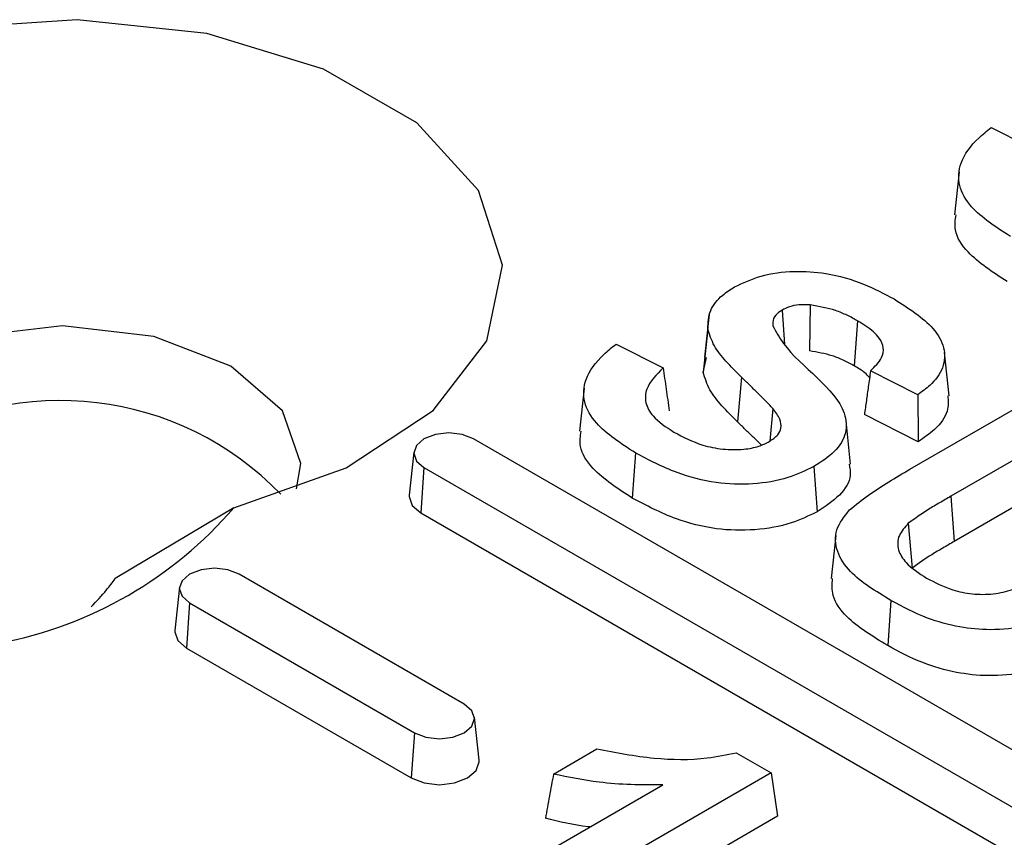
# Model space of a CAD drawing. Header units: inches. Extents: x 0.3 to 33.8, y 0.2 to 21.7.
# Tile 186 of 192: x 30.7791 to 30.8162, y 18.5611 to 18.5919. Entities that reach past the tile are written whole.
import ezdxf

# ---------------------------------------------------------------- set-up
doc = ezdxf.new("R2010")
doc.units = ezdxf.units.IN
doc.header["$MEASUREMENT"] = 0

msp = doc.modelspace()

# ---------------------------------------------------------------- linework, layer by layer
at = {"color": 7, "linetype": 'Continuous', "lineweight": 25}
for p, q in [((30.81570562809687, 18.58786865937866), (30.81747898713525, 18.58697288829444)), ((30.81449815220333, 18.58620816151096), (30.81432363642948, 18.58458259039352)), ((30.80782292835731, 18.58098633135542), (30.80791703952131, 18.5796866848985)), ((30.80888568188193, 18.58118153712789), (30.80885859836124, 18.57944857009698)), ((30.80507409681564, 18.58082263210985), (30.80490186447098, 18.5792074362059)), ((30.81067014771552, 18.5805840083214), (30.81054619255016, 18.57887960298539)), ((30.80502550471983, 18.58027662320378), (30.80485081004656, 18.57863690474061)), ((30.80156349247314, 18.57970457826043), (30.80333685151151, 18.57880880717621)), ((30.80485081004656, 18.57863690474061), (30.80496819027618, 18.57920283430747)), ((30.81412324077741, 18.57775830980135), (30.813948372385, 18.57938605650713)), ((30.81294342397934, 18.57779649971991), (30.81116029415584, 18.57869720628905)), ((30.80629198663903, 18.57845463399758), (30.806141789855, 18.57676973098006)), ((30.8003560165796, 18.57804408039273), (30.80018150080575, 18.57641850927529)), ((30.81264755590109, 18.57498656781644), (30.81778242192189, 18.57795086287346)), ((30.80747588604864, 18.57727038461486), (30.80735992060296, 18.57604104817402)), ((30.81295959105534, 18.57602102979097), (30.81092892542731, 18.57704677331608)), ((30.81943871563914, 18.57699470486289), (30.81418985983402, 18.57396460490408)), ((30.81041003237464, 18.57518243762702), (30.81023546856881, 18.57680839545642)), ((30.86478101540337, 18.5365320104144), (30.79619165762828, 18.5761278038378)), ((30.7939322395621, 18.57563423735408), (30.79375759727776, 18.5740074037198)), ((30.80229170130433, 18.57560293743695), (30.80216771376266, 18.57389856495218)), ((30.81968617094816, 18.57536162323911), (30.81431402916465, 18.57226035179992)), ((30.79431779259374, 18.57504604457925), (30.79419406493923, 18.57334153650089)), ((30.79431779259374, 18.57504604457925), (30.86290715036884, 18.53545025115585)), ((30.80901890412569, 18.57508247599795), (30.80914217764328, 18.57337767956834)), ((30.81418985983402, 18.57396460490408), (30.81431402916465, 18.57226035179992)), ((30.7871431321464, 18.57353401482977), (30.78267662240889, 18.57085995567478)), ((30.79419406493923, 18.57334153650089), (30.86278342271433, 18.53374574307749)), ((30.81258602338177, 18.572946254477), (30.81273352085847, 18.57125864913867)), ((30.8098508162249, 18.5724901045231), (30.80967629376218, 18.57086422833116)), ((30.79583810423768, 18.56612680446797), (30.78735282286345, 18.57102525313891)), ((30.78509340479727, 18.57053168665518), (30.78491876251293, 18.56890485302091)), ((30.78547895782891, 18.56994349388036), (30.7853552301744, 18.56823898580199)), ((30.78547895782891, 18.56994349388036), (30.79396423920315, 18.56504504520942)), ((30.81193157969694, 18.57003794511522), (30.81180742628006, 18.56833367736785)), ((30.7853552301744, 18.56823898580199), (30.79384051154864, 18.56334053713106)), ((30.79639829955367, 18.56400640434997), (30.79622365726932, 18.56563323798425)), ((30.79396423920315, 18.56504504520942), (30.79384051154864, 18.56334053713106)), ((30.79920379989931, 18.56348901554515), (30.80084090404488, 18.56443409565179)), ((30.80609116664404, 18.56428987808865), (30.80740883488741, 18.56352920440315)), ((30.80740883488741, 18.56352920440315), (30.79775679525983, 18.55795720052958)), ((30.80740883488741, 18.56352920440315), (30.80765629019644, 18.56189612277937)), ((30.79610050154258, 18.55891335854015), (30.8033265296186, 18.56308485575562)), ((30.80765629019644, 18.56189612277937), (30.79775679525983, 18.55618126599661))]:
    msp.add_line(p, q, dxfattribs=at)
at = {"color": 7, "linetype": 'Continuous', "lineweight": 25, "flags": 128}
for points in [[(30.7871431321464, 18.57353401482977), (30.79138773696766, 18.57503600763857), (30.79466995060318, 18.57719703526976), (30.79669454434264, 18.57982271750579), (30.79727940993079, 18.58267687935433), (30.79637193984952, 18.58550279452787), (30.79405375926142, 18.58804627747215), (30.7905333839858, 18.5900785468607), (30.78612746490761, 18.5914168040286), (30.78123230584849, 18.59194067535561), (30.77628821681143, 18.59160303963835), (30.77173990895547, 18.59043426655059), (30.76799649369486, 18.58853948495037), (30.7653946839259, 18.5860891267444)], [(30.78951369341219, 18.57424640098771), (30.78966874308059, 18.57520559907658), (30.78898514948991, 18.57718953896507), (30.78703843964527, 18.57887144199), (30.78412498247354, 18.5799952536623), (30.78068832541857, 18.58038988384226), (30.77725166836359, 18.5799952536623), (30.77433821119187, 18.57887144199)], [(30.79619165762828, 18.5761278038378), (30.79576178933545, 18.57629361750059), (30.79525472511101, 18.57635184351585), (30.79474766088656, 18.57629361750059), (30.79431779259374, 18.5761278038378), (30.79403056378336, 18.57587964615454), (30.79392970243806, 18.57558692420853), (30.79403056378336, 18.57529420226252), (30.79431779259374, 18.57504604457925)], [(30.79375759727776, 18.5740074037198), (30.79375472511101, 18.57395384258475), (30.79386890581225, 18.57362246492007), (30.79419406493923, 18.57334153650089)], [(30.78735282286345, 18.57102525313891), (30.78692295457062, 18.5711910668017), (30.78641589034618, 18.57124929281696), (30.78590882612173, 18.5711910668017), (30.78547895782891, 18.57102525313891), (30.78519172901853, 18.57077709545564), (30.78509086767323, 18.57048437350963), (30.78519172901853, 18.57019165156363), (30.78547895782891, 18.56994349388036)], [(30.78491876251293, 18.56890485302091), (30.78491589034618, 18.56885129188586), (30.78503007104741, 18.56851991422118), (30.7853552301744, 18.56823898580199)], [(30.79396423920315, 18.56504504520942), (30.79439410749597, 18.56487923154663), (30.79490117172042, 18.56482100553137), (30.79540823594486, 18.56487923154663), (30.79583810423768, 18.56504504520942), (30.79612533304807, 18.56529320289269), (30.79622619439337, 18.5655859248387), (30.79612533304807, 18.56587864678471), (30.79583810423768, 18.56612680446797)], [(30.79384051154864, 18.56334053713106), (30.79432714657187, 18.56315282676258), (30.79490117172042, 18.5630869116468), (30.79547519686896, 18.56315282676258), (30.7959618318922, 18.56334053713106), (30.79628699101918, 18.56362146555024), (30.79640117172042, 18.56395284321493), (30.79639829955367, 18.56400640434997)]]:
    msp.add_lwpolyline(points, dxfattribs=at)
at = {"color": 7, "linetype": 'Continuous', "lineweight": 25}
for centre, radius, start, end in [((30.78061874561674, 18.56607549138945), 0.0115001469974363, 43.82916402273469, 122.5549000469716), ((30.78061874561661, 18.56607549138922), 0.01150014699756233, 43.82916402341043, 122.5549000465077), ((30.77547462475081, 18.58353989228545), 0.01537113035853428, 280.6080867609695, 319.3865367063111)]:
    msp.add_arc(centre, radius, start, end, dxfattribs=at)
for points, knots in [([(30.81643383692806, 18.58376701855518), (30.81588835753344, 18.58411929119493), (30.81501565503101, 18.58468288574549), (30.81443841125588, 18.58568192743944), (30.81450490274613, 18.58660041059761), (30.81504087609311, 18.58733585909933), (30.81554528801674, 18.58774014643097), (30.81570562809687, 18.58786865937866)], [0, 0, 0, 0, 0.3059340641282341, 0.4894583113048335, 0.6737407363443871, 0.8962902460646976, 1, 1, 1, 1]), ([(30.81630984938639, 18.58206264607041), (30.81577286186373, 18.58241415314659), (30.8148989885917, 18.582986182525), (30.81428781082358, 18.58390653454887), (30.81435814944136, 18.58439123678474), (30.81438578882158, 18.58458169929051)], [0, 0, 0, 0, 0.4917735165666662, 0.800293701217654, 1, 1, 1, 1]), ([(30.8060327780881, 18.58186491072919), (30.80635138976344, 18.58201331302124), (30.80700576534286, 18.58231810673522), (30.80824913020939, 18.58248933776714), (30.80961316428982, 18.58238887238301), (30.81091823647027, 18.58200747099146), (30.81167815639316, 18.58160406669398), (30.81204913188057, 18.58140713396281)], [0, 0, 0, 0, 0.1791570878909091, 0.3679589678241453, 0.5448474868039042, 0.7778049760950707, 0.9999999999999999, 0.9999999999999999, 0.9999999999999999, 0.9999999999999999]), ([(30.80502550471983, 18.58027662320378), (30.80503171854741, 18.58051200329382), (30.80504355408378, 18.58096033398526), (30.80547455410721, 18.58150560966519), (30.8058759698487, 18.58176398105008), (30.8060327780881, 18.58186491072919)], [0, 0, 0, 0, 0.4024658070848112, 0.7665804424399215, 1, 1, 1, 1]), ([(30.81204913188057, 18.58140713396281), (30.81259779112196, 18.58105599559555), (30.81344206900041, 18.58051566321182), (30.81399781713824, 18.57957506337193), (30.81394756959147, 18.57881574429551), (30.81352325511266, 18.57821009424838), (30.81310278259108, 18.5779101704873), (30.81294342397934, 18.57779649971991)], [0, 0, 0, 0, 0.3442950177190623, 0.5298018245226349, 0.7163580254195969, 0.8925000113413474, 1, 1, 1, 1]), ([(30.80782292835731, 18.58098633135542), (30.8077345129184, 18.58092501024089), (30.80754480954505, 18.58079344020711), (30.80746225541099, 18.58057507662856), (30.80747296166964, 18.58044016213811), (30.80747650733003, 18.58039548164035)], [0, 0, 0, 0, 0.3686167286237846, 0.7909007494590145, 1, 1, 1, 1]), ([(30.80888568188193, 18.58118153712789), (30.80874109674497, 18.58118846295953), (30.80847158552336, 18.58120137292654), (30.80809689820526, 18.58112228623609), (30.80791264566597, 18.58103085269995), (30.80782292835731, 18.58098633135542)], [0, 0, 0, 0, 0.3725743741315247, 0.6944902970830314, 1, 1, 1, 1]), ([(30.81067014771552, 18.5805840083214), (30.81054104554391, 18.58065444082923), (30.81028261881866, 18.58079542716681), (30.80971834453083, 18.58103779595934), (30.80921579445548, 18.58112455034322), (30.80888568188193, 18.58118153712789)], [0, 0, 0, 0, 0.2551404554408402, 0.5107203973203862, 1, 1, 1, 1]), ([(30.81116029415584, 18.57869720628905), (30.81132171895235, 18.57885792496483), (30.81159196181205, 18.57912698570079), (30.8116816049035, 18.5795673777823), (30.81149144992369, 18.57998985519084), (30.81110133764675, 18.58032320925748), (30.81077787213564, 18.58051885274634), (30.81067014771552, 18.5805840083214)], [0, 0, 0, 0, 0.2616362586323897, 0.4380078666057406, 0.6148851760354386, 0.8717443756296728, 1, 1, 1, 1]), ([(30.80629198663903, 18.57845463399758), (30.80609214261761, 18.57865556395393), (30.80571089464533, 18.57903888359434), (30.80522205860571, 18.57964011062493), (30.8050916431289, 18.58006244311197), (30.80502550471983, 18.58027662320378)], [0, 0, 0, 0, 0.3518968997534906, 0.671323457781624, 0.9999999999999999, 0.9999999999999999, 0.9999999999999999, 0.9999999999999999]), ([(30.80747650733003, 18.58039548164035), (30.80759958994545, 18.58016998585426), (30.80823391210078, 18.57900786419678), (30.81016272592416, 18.57785854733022), (30.81029171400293, 18.57634884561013), (30.80986978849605, 18.57563073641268), (30.80930022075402, 18.57526374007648), (30.80901890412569, 18.57508247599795)], [0, 0, 0, 0, 0.1209274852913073, 0.6232154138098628, 0.7496248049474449, 0.8763365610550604, 1, 1, 1, 1]), ([(30.80229170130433, 18.57560293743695), (30.80174622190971, 18.5759552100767), (30.80087351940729, 18.57651880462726), (30.80029627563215, 18.57751784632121), (30.80036276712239, 18.57843632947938), (30.80089874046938, 18.5791717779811), (30.801403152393, 18.57957606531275), (30.80156349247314, 18.57970457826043)], [0, 0, 0, 0, 0.3059340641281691, 0.4894583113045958, 0.6737407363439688, 0.8962902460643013, 1, 1, 1, 1]), ([(30.81054619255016, 18.57887960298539), (30.81041699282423, 18.57894997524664), (30.8101583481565, 18.57909085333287), (30.80962075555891, 18.57931880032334), (30.80915340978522, 18.57939837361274), (30.80885859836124, 18.57944857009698)], [0, 0, 0, 0, 0.2692621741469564, 0.5390353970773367, 1, 1, 1, 1]), ([(30.80333685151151, 18.57880880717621), (30.80308366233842, 18.57854867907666), (30.80268230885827, 18.57813632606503), (30.80263933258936, 18.57748404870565), (30.80296002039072, 18.57690163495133), (30.80345133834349, 18.5765771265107), (30.80374482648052, 18.57638328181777)], [0, 0, 0, 0, 0.3291822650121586, 0.5218171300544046, 0.7143580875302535, 1, 1, 1, 1]), ([(30.80333685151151, 18.57880880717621), (30.80337521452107, 18.57853960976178), (30.80345194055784, 18.57800121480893), (30.80352915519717, 18.57746261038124), (30.80356776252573, 18.57719330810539)], [0, 0, 0, 0, 0.4999998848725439, 1, 1, 1, 1]), ([(30.81112467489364, 18.57844210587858), (30.81106828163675, 18.57850359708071), (30.81091816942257, 18.57866727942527), (30.81068916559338, 18.57879799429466), (30.81054619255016, 18.57887960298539)], [0, 0, 0, 0, 0.3756740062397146, 1, 1, 1, 1]), ([(30.81116029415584, 18.57869720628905), (30.81113235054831, 18.57849686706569), (30.81107999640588, 18.57812151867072), (30.81100281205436, 18.57757141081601), (30.81095355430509, 18.57722165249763), (30.81092892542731, 18.57704677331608)], [0, 0, 0, 0, 0.3640164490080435, 0.6820081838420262, 1, 1, 1, 1]), ([(30.806141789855, 18.57676973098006), (30.80594190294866, 18.57697064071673), (30.80555386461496, 18.57736066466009), (30.80505292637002, 18.57797642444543), (30.80491883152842, 18.57841462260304), (30.80485081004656, 18.57863690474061)], [0, 0, 0, 0, 0.3436034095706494, 0.667033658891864, 1, 1, 1, 1]), ([(30.80747588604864, 18.57727038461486), (30.80738197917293, 18.57737291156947), (30.80719419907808, 18.57757792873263), (30.80689068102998, 18.5778738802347), (30.80659217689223, 18.57816682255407), (30.80639205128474, 18.57835869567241), (30.80629198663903, 18.57845463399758)], [0, 0, 0, 0, 0.2543844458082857, 0.5086777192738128, 0.754334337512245, 1, 1, 1, 1]), ([(30.81294342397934, 18.57779649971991), (30.81294618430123, 18.57750056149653), (30.81295170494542, 18.5769086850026), (30.81295696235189, 18.57631691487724), (30.81295959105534, 18.57602102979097)], [0, 0, 0, 0, 0.4999999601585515, 1, 1, 1, 1]), ([(30.81407349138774, 18.57775901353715), (30.81408706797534, 18.57756409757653), (30.81411817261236, 18.57711753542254), (30.81366564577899, 18.57650962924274), (30.81317407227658, 18.57616945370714), (30.81295959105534, 18.57602102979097)], [0, 0, 0, 0, 0.303916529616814, 0.6962878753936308, 1, 1, 1, 1]), ([(30.80734234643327, 18.5760268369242), (30.80746066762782, 18.57610799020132), (30.80767885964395, 18.57625764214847), (30.80781644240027, 18.57655932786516), (30.8077526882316, 18.57690566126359), (30.80757590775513, 18.57713859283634), (30.80747588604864, 18.57727038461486)], [0, 0, 0, 0, 0.2348198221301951, 0.433023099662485, 0.6792066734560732, 1, 1, 1, 1]), ([(30.80703705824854, 18.57589420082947), (30.80703520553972, 18.57589618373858), (30.80693802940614, 18.57600018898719), (30.80673219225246, 18.57619555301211), (30.80643787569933, 18.57648614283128), (30.80624048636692, 18.5766752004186), (30.806141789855, 18.57676973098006)], [0, 0, 0, 0, 0.006647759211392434, 0.3486805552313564, 0.6743341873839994, 0.9999999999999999, 0.9999999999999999, 0.9999999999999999, 0.9999999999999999]), ([(30.80216771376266, 18.57389856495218), (30.80163072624, 18.57425007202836), (30.80075685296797, 18.57482210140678), (30.80014567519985, 18.57574245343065), (30.80021601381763, 18.57622715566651), (30.80024365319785, 18.57641761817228)], [0, 0, 0, 0, 0.4917735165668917, 0.8002937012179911, 1, 1, 1, 1]), ([(30.80374482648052, 18.57638328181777), (30.80408854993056, 18.57620328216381), (30.80463061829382, 18.575919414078), (30.80557994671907, 18.57572095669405), (30.8063209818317, 18.57571499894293), (30.80693663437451, 18.57582723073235), (30.80721546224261, 18.57596441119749), (30.80734234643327, 18.5760268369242)], [0, 0, 0, 0, 0.3392707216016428, 0.535046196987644, 0.7313356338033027, 0.8777408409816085, 1, 1, 1, 1]), ([(30.80901890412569, 18.57508247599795), (30.80870493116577, 18.5749320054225), (30.808036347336, 18.57461158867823), (30.80672882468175, 18.57438661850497), (30.80524708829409, 18.57443660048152), (30.80369421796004, 18.57486026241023), (30.80279455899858, 18.57533665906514), (30.80229170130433, 18.57560293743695)], [0, 0, 0, 0, 0.1594028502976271, 0.3394374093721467, 0.5211608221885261, 0.732356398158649, 1, 1, 1, 1]), ([(30.8103532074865, 18.57518065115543), (30.81038017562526, 18.57503769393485), (30.81045593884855, 18.57463607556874), (30.81004893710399, 18.57397481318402), (30.80944749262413, 18.57357874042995), (30.80914217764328, 18.57337767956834)], [0, 0, 0, 0, 0.2139108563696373, 0.6009527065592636, 0.9999999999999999, 0.9999999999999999, 0.9999999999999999, 0.9999999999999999]), ([(30.81036655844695, 18.57344939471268), (30.8105988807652, 18.57363925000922), (30.81105279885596, 18.57401019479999), (30.81184221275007, 18.57451064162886), (30.8123789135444, 18.57482781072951), (30.81264755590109, 18.57498656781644)], [0, 0, 0, 0, 0.3436738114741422, 0.6714798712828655, 1, 1, 1, 1]), ([(30.80914217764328, 18.57337767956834), (30.80882984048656, 18.57322660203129), (30.80814847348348, 18.57289702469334), (30.80680429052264, 18.57265573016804), (30.80526620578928, 18.5726942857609), (30.80363690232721, 18.57312296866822), (30.80269937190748, 18.57361789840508), (30.80216771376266, 18.57389856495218)], [0, 0, 0, 0, 0.1537444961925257, 0.3353953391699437, 0.5192870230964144, 0.7273955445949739, 1, 1, 1, 1]), ([(30.81418985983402, 18.57396460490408), (30.81404832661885, 18.57388242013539), (30.81376524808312, 18.57371804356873), (30.81320913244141, 18.57338956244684), (30.81283427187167, 18.57312286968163), (30.81258602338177, 18.572946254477)], [0, 0, 0, 0, 0.2524643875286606, 0.5049503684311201, 1, 1, 1, 1]), ([(30.81193157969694, 18.57003794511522), (30.81136438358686, 18.57037744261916), (30.81046709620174, 18.57091451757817), (30.80985027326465, 18.57187433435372), (30.80978362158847, 18.57270823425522), (30.81017348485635, 18.57320391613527), (30.81036655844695, 18.57344939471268)], [0, 0, 0, 0, 0.3652644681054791, 0.577837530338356, 0.7909307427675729, 1, 1, 1, 1]), ([(30.81258602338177, 18.572946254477), (30.8124520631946, 18.57279657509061), (30.81217058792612, 18.57248207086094), (30.81216363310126, 18.57194599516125), (30.8125118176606, 18.57137520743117), (30.81299112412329, 18.57106528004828), (30.81327634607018, 18.57088085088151)], [0, 0, 0, 0, 0.2189595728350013, 0.4600747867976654, 0.6787055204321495, 1, 1, 1, 1]), ([(30.81431402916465, 18.57226035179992), (30.81417250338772, 18.57217816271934), (30.81388943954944, 18.5720137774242), (30.8133419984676, 18.57169038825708), (30.8129743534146, 18.57142952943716), (30.81273352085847, 18.57125864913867)], [0, 0, 0, 0, 0.2564513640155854, 0.5129249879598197, 0.9999999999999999, 0.9999999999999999, 0.9999999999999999, 0.9999999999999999]), ([(30.81327634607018, 18.57088085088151), (30.81358602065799, 18.57071696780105), (30.81409135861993, 18.57044953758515), (30.81499306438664, 18.57026099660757), (30.81579868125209, 18.57025564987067), (30.81706580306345, 18.5705764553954), (30.81781346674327, 18.57104981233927), (30.8183837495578, 18.57141086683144)], [0, 0, 0, 0, 0.2043199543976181, 0.3334165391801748, 0.4626328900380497, 0.5901215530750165, 1, 1, 1, 1]), ([(30.78177138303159, 18.56979991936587), (30.78196683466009, 18.57000406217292), (30.78228343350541, 18.57033473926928), (30.78256780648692, 18.57071460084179), (30.78267662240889, 18.57085995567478)], [0, 0, 0, 0, 0.6173478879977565, 0.9999999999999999, 0.9999999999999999, 0.9999999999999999, 0.9999999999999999]), ([(30.81180742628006, 18.56833367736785), (30.81124213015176, 18.56867719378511), (30.81033699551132, 18.56922722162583), (30.80967861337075, 18.57015177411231), (30.80971345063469, 18.57065093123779), (30.80972838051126, 18.57086485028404)], [0, 0, 0, 0, 0.4873233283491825, 0.7802870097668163, 1, 1, 1, 1]), ([(30.82034972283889, 18.57063348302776), (30.81965730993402, 18.57023260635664), (30.81864575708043, 18.56964696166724), (30.81705503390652, 18.56903615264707), (30.81574250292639, 18.56888653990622), (30.81445310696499, 18.56901995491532), (30.81314073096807, 18.56938455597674), (30.81237169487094, 18.56980012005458), (30.81193157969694, 18.57003794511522)], [0, 0, 0, 0, 0.2947477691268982, 0.4305999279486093, 0.5681359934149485, 0.6847438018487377, 0.8195805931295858, 1, 1, 1, 1]), ([(30.8204734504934, 18.56892897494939), (30.81974628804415, 18.5685047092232), (30.81869384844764, 18.5678906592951), (30.81701063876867, 18.56728300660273), (30.81565644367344, 18.56715307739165), (30.81431889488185, 18.56730383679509), (30.81299988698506, 18.56768824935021), (30.81222968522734, 18.56810512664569), (30.81180742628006, 18.56833367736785)], [0, 0, 0, 0, 0.302052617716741, 0.4371679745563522, 0.5737167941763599, 0.6921284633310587, 0.8312110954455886, 1, 1, 1, 1]), ([(30.80084090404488, 18.56443409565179), (30.80155201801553, 18.56429832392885), (30.80289559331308, 18.56404179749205), (30.80474450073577, 18.56401025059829), (30.80573234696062, 18.56421537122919), (30.80609116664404, 18.56428987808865)], [0, 0, 0, 0, 0.417233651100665, 0.7883192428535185, 1, 1, 1, 1]), ([(30.79920379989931, 18.56348901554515), (30.7991528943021, 18.56321127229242), (30.79905108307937, 18.56265578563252), (30.79894972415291, 18.56210049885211), (30.79889904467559, 18.56182285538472)], [0, 0, 0, 0, 0.4999998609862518, 1, 1, 1, 1]), ([(30.8033265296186, 18.56308485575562), (30.80292486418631, 18.56308169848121), (30.80212048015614, 18.56307537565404), (30.80071764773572, 18.56317445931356), (30.79977064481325, 18.56337123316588), (30.79920379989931, 18.56348901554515)], [0, 0, 0, 0, 0.2859096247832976, 0.57256890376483, 1, 1, 1, 1]), ([(30.80056754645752, 18.56149212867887), (30.80054734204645, 18.56149416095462), (30.79996764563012, 18.56155247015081), (30.7994238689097, 18.56169006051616), (30.79889904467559, 18.56182285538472)], [0, 0, 0, 0, 0.03485343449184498, 1, 1, 1, 1])]:
    msp.add_open_spline(points, degree=3, knots=knots, dxfattribs=at)

doc.saveas('drawing.dxf')
